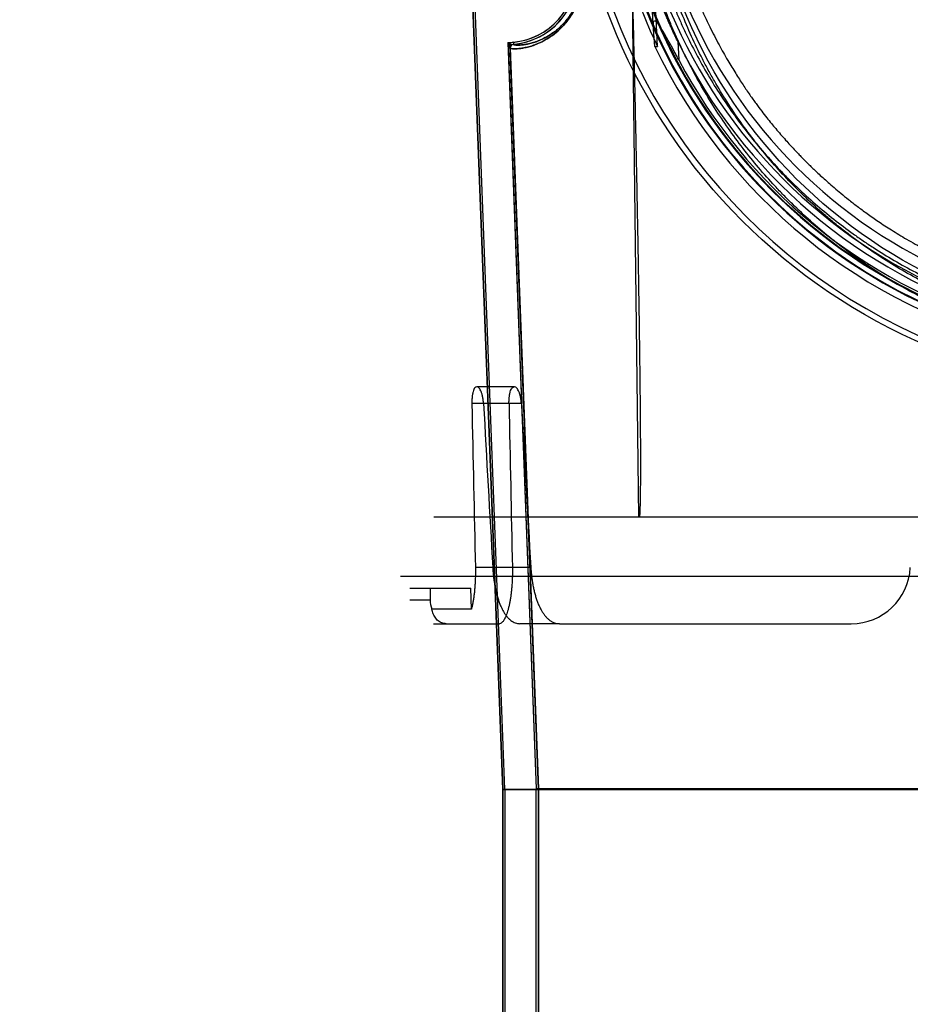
# Model space of a CAD drawing. Header units: millimetres. Extents: x 0 to 297, y 0 to 210.
# Tile 177 of 256: x 55.967 to 56.418, y 158.427 to 158.926. Entities that reach past the tile are written whole.
import ezdxf

# ---------------------------------------------------------------- set-up
doc = ezdxf.new("R2010")
doc.units = ezdxf.units.MM
doc.header["$LTSCALE"] = 16.335
doc.layers.get('0').update_dxf_attribs({"linetype": 'CONTINUOUS'})
for name, color, linetype in [('AXES_REF', 7, 'CONTINUOUS'), ('INTFCLR_1', 7, 'CONTINUOUS'), ('INTFCLR_144815', 7, 'CONTINUOUS'), ('INTFCLR_72935', 7, 'CONTINUOUS')]:
    doc.layers.add(name, color=color, linetype=linetype)

msp = doc.modelspace()

# ---------------------------------------------------------------- linework, layer by layer
at = {"color": 7, "linetype": 'Continuous'}
for radius in [5.8174969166, 5.817, 5.7797484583]:
    msp.add_circle((57.454730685, 154.8339782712), radius, dxfattribs=at)
msp.add_arc((57.454730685, 154.8339782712), 5.76, 278.2771290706, 261.7228709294, dxfattribs=at)
at = {"layer": 'AXES_REF', "color": 9, "linetype": 'Continuous'}
msp.add_circle((57.454730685, 154.8339782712), 5.3067073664, dxfattribs=at)
at = {"layer": 'INTFCLR_1', "color": 6, "linetype": 'Continuous'}
for p, q in [((56.2126896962, 158.5359899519), (56.1815484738, 159.3510800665)), ((56.2116317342, 158.5359697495), (56.18049190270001, 159.351023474)), ((56.21423611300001, 158.9115670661), (56.2285737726, 158.5362932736)), ((56.2152933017, 158.9116074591), (56.215292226, 158.9116763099)), ((56.2152933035, 158.9116074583), (56.2296317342, 158.5363134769)), ((56.2116317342, 158.5359697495), (56.2116317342, 156.9339697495)), ((56.2116317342, 158.5359697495), (56.8734941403, 158.5359697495)), ((56.2126896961, 158.5359798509), (56.2126896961, 156.9339697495)), ((56.2285737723, 158.1954153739), (56.2285737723, 158.5363033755)), ((56.2285737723, 158.5363033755), (56.85655248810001, 158.5363033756)), ((56.2296317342, 158.5363134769), (56.2296317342, 158.195415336))]:
    msp.add_line(p, q, dxfattribs=at)
at = {"layer": 'INTFCLR_1', "color": 9, "linetype": 'Continuous'}
for p, q in [((56.2168438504, 158.9145236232), (56.2169356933, 158.9134696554)), ((56.2152933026, 158.9116074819), (56.2142361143, 158.9115670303))]:
    msp.add_line(p, q, dxfattribs=at)
msp.add_circle((56.5425629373, 159.0279782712), 0.258, dxfattribs=at)
at = {"layer": 'INTFCLR_1', "color": 6, "linetype": 'Continuous'}
for centre, radius, start, end in [((56.2138375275, 158.949023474), 0.0346305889, 274.980118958, 2.1879700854), ((56.2138375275, 158.949023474), 0.03568855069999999, 274.9801838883, 2.1879705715), ((56.2170921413, 158.9116763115), 0.002858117, 94.98447989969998, 182.1905407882), ((56.2170921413, 158.9116763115), 0.0018001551, 94.984475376, 180)]:
    msp.add_arc(centre, radius, start, end, dxfattribs=at)
at = {"layer": 'INTFCLR_1', "color": 9, "linetype": 'Continuous'}
for points, knots in [([(56.6544411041, 158.7900692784), (56.64665902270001, 158.7862765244), (56.6306176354, 158.7794372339), (56.6097160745, 158.7729486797), (56.595757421, 158.7697758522), (56.5891975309, 158.7685088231), (56.5847936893, 158.767718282), (56.5726867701, 158.7657907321), (56.5526636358, 158.7639375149), (56.5325419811, 158.7641985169), (56.5202735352, 158.7651680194), (56.5157936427, 158.7656118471), (56.509117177, 158.766362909), (56.49486023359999, 158.7684440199), (56.4733493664, 158.7733244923), (56.4556548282, 158.7793113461), (56.4455290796, 158.7834000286), (56.4415225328, 158.7850775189), (56.4346297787, 158.7881186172), (56.4212481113, 158.7946344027), (56.4030131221, 158.8052499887), (56.3876793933, 158.8163027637), (56.37878646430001, 158.8235640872), (56.3756028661, 158.8262606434), (56.370901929, 158.8303403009), (56.3610605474, 158.8394086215), (56.3469679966, 158.8543707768), (56.3317841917, 158.8738553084), (56.32233626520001, 158.8886467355), (56.3172129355, 158.8976856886), (56.3151794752, 158.9013746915), (56.31172714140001, 158.9079111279), (56.3052433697, 158.9213265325), (56.29889776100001, 158.9372964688), (56.2936667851, 158.9538711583), (56.2891444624, 158.9711240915), (56.2850737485, 158.9933618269), (56.2835348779, 159.0126050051), (56.28327740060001, 159.0240098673), (56.2832327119, 159.0286048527), (56.2833085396, 159.0365827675), (56.2840572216, 159.0523065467), (56.2859768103, 159.0678734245), (56.2882239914, 159.0798873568), (56.2891145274, 159.0842045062), (56.2905123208, 159.0905827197), (56.2928714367, 159.0999732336), (56.29657721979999, 159.112201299), (56.3021793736, 159.1279554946), (56.3080033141, 159.1412892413), (56.3136154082, 159.1523327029), (56.3174953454, 159.1595473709), (56.32465145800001, 159.1718139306), (56.3360131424, 159.1885291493), (56.3514261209, 159.2072515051), (56.3642691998, 159.2202014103), (56.3726090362, 159.227680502), (56.3757233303, 159.2303751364), (56.3804558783, 159.2343725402), (56.39100479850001, 159.2427580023), (56.40827960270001, 159.2545700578), (56.4229993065, 159.2626567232), (56.4306015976, 159.2663580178)], [0, 0, 0, 0, 0.0316060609, 0.0635406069, 0.07975651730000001, 0.0838444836, 0.0879320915, 0.0960907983, 0.1285991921, 0.1611989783, 0.1694097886, 0.173526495, 0.1776339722, 0.1939379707, 0.2261052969, 0.2580138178, 0.2620009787, 0.2659733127, 0.273871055, 0.2895030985, 0.3202911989, 0.3507747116, 0.3583934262, 0.3622044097, 0.3660061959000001, 0.3811173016, 0.4110448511, 0.4409258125, 0.4711799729, 0.4750127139, 0.4788584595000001, 0.4865582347, 0.5019977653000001, 0.5332401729, 0.5491816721, 0.5654318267, 0.5983319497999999, 0.6315729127, 0.6357728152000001, 0.6399804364, 0.648348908, 0.6648970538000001, 0.6974320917, 0.7054938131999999, 0.7095177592, 0.7135247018, 0.7293322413, 0.7448511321, 0.7601545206, 0.7903607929, 0.7978752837, 0.8053790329, 0.8202649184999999, 0.8497067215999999, 0.8790537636, 0.9086837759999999, 0.9161831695, 0.9199497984, 0.9237184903, 0.9387994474, 0.9691302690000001, 1, 1, 1, 1]), ([(56.2523921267, 158.9504884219), (56.25242747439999, 158.9495596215), (56.2524310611, 158.9477257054), (56.2522436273, 158.9450211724), (56.2518822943, 158.9424251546), (56.2513706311, 158.9399641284), (56.2507352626, 158.9376553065), (56.24978523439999, 158.9348721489), (56.2484233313, 158.9317591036), (56.246837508, 158.9289578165), (56.24551973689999, 158.9269749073), (56.2442430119, 158.9252270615), (56.2429212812, 158.9236351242), (56.241569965, 158.9221918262), (56.2397151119, 158.9203530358), (56.2369762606, 158.9180601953), (56.2333192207, 158.9156993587), (56.2304167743, 158.9142443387), (56.2282595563, 158.9133582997), (56.226357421, 158.9126766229), (56.2241859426, 158.9120485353), (56.22183333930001, 158.9115619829), (56.21983819, 158.9112987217), (56.2179508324, 158.9111726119), (56.2164731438, 158.9112198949), (56.2155871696, 158.9113663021), (56.2152964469, 158.9115247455), (56.2152933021, 158.9116074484)], [0, 0, 0, 0, 0.04606302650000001, 0.0907920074, 0.1342492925, 0.1758550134, 0.2152769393, 0.2528453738, 0.3215264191, 0.383317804, 0.4121117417, 0.4394812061, 0.4905584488, 0.5145211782, 0.5374455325, 0.6199804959, 0.6909408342, 0.752723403, 0.7805779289, 0.8064782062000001, 0.8528357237, 0.8924431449, 0.9255126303, 0.9522453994, 0.9869082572, 0.9958984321, 1, 1, 1, 1]), ([(56.2522078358, 158.9490237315), (56.2522058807, 158.947762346), (56.25209553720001, 158.9456617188), (56.2516971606, 158.9427868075), (56.25121068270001, 158.9404362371), (56.2506064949, 158.9382313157), (56.2497031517, 158.9355739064), (56.2484082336, 158.9326020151), (56.24689999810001, 158.9299276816), (56.2456467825, 158.9280351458), (56.2444327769, 158.926367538), (56.2418872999, 158.9232908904), (56.238280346, 158.920023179), (56.2340504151, 158.9172892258), (56.2312920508, 158.9159064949), (56.229242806, 158.9150663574), (56.2274359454, 158.9144211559), (56.2253772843, 158.9138288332), (56.223133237, 158.9133723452), (56.2212696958, 158.9131321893), (56.2193822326, 158.9130145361), (56.2182470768, 158.9130999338), (56.216943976, 158.9132235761), (56.2169353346, 158.913469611)], [0, 0, 0, 0, 0.06739847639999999, 0.112147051, 0.1549824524, 0.1955616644, 0.2342243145, 0.304879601, 0.368413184, 0.3980066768, 0.4261284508, 0.4785887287, 0.6112138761, 0.6839464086, 0.7472281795, 0.7757461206, 0.8022566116, 0.8496911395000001, 0.890205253, 0.9240245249, 0.9513618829, 0.9868457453, 1, 1, 1, 1])]:
    msp.add_open_spline(points, degree=3, knots=knots, dxfattribs=at)
at = {"layer": 'INTFCLR_144815', "color": 9, "linetype": 'Continuous'}
for p, q in [((56.2805182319, 158.6739782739), (56.2763495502, 159.0116429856)), ((56.2878194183, 158.923273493), (56.2865003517, 158.9490270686)), ((56.3002643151, 158.9148507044), (56.3007375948, 158.9056103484)), ((56.2174645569, 158.7399782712), (56.1983748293, 158.7399782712)), ((56.22099602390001, 158.7314492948), (56.1959196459, 158.7314492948)), ((56.2257697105, 158.6484081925), (56.1976831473, 158.6484081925)), ((56.1645629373, 158.6319782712), (56.1747690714, 158.6319782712)), ((56.1765629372, 158.6199782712), (56.2099589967, 158.6199782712)), ((56.2403623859, 158.6199782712), (56.2202663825, 158.6199782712))]:
    msp.add_line(p, q, dxfattribs=at)
at = {"layer": 'INTFCLR_144815', "color": 6, "linetype": 'Continuous'}
for p, q in [((56.2899974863, 158.9123542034), (56.2881355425, 158.9487454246)), ((56.2886060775, 158.9123470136), (56.28781835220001, 158.923285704)), ((56.2886060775, 158.9123470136), (56.2899979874, 158.912354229)), ((56.9084676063, 158.6739782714), (56.17665826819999, 158.6739782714)), ((56.1596949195, 158.6439782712), (56.925430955, 158.6439782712)), ((56.1645629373, 158.6379782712), (56.19532562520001, 158.6379782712)), ((56.1747690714, 158.6379782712), (56.1747690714, 158.6319782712)), ((56.1957077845, 158.6273648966), (56.19532562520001, 158.6379782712)), ((56.1957077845, 158.6273648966), (56.175716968, 158.6273648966)), ((56.2403623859, 158.6199782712), (56.38809400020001, 158.6199782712))]:
    msp.add_line(p, q, dxfattribs=at)
at = {"layer": 'INTFCLR_144815', "color": 9, "linetype": 'Continuous'}
msp.add_circle((56.5425629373, 159.0339782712), 0.2967156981, dxfattribs=at)
for centre, radius, start, end in [((56.5425629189, 159.0339259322), 0.2937157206, 179.9897900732, 0.0102098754), ((56.5425629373, 159.034115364), 0.2782453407, 180.028230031, 359.9717699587), ((56.5425629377, 159.0339459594), 0.2778264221, 179.9933364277, 0.0066635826), ((56.5425629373, 159.0340630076), 0.2752457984, 180.0176390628, 359.9823609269), ((56.5425629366, 159.033893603), 0.2748268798, 179.982348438, 0.0176515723)]:
    msp.add_arc(centre, radius, start, end, dxfattribs=at)
at = {"layer": 'INTFCLR_144815', "color": 6, "linetype": 'Continuous'}
for centre, radius, start, end in [((56.5425629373, 159.0339782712), 0.267, 180.0510065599, 359.9489934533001), ((56.5425629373, 159.0339782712), 0.258, 180, 359.9999999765), ((56.5425629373, 159.0339782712), 0.2803243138, 191.2877879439, 205.7133570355), ((56.5425629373, 159.0339782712), 0.2815811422, 205.5916832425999, 256.2414276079), ((56.5425629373, 159.0339782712), 0.27, 206.1813150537, 252.9936921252), ((56.5425629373, 159.0339782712), 0.2737842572, 207.9606619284, 253.2357535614), ((56.38809400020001, 158.6499782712), 0.03, 269.9999999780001, 357.0000000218), ((56.1864934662, 158.6319835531), 0.0117244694, 180.0258120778, 203.1992969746)]:
    msp.add_arc(centre, radius, start, end, dxfattribs=at)
for centre, major_axis, start_param, end_param in [((56.5425629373, 163.498184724), (0, 10.0701093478), -4.2192934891, -4.2099081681), ((56.5425629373, 171.1168156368), (0, 15.1466162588), -3.7549873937, -3.7453978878), ((56.5425629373, 163.0863251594), (0, 9.452005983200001), -4.233565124, -4.2236405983), ((56.5425629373, 170.7049560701), (0, 14.5285128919), -3.7437095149, -3.7335425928)]:
    msp.add_ellipse(centre, major_axis=major_axis, ratio=0.0390783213, start_param=start_param, end_param=end_param, dxfattribs=at)
for points, knots in [([(56.2906728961, 159.0339782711), (56.2906758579, 159.0302951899), (56.2908410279, 159.0229226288), (56.2915673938, 159.0118715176), (56.2927780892, 159.0008045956), (56.294486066, 158.9897005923), (56.2967152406, 158.9785214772), (56.2994940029, 158.9672533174), (56.3028581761, 158.9558841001), (56.30684447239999, 158.9444213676), (56.3113749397, 158.9331725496), (56.3161808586, 158.9227075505), (56.3209074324, 158.9134939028), (56.3253241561, 158.9056324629), (56.3294113, 158.898889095), (56.3331738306, 158.8930687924), (56.3366304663, 158.8880107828), (56.3397848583, 158.8836124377), (56.3426536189, 158.8797770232), (56.3452537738, 158.8764263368), (56.34762730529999, 158.873465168), (56.3499535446, 158.870645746), (56.3523429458, 158.8678325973), (56.3547689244, 158.8650625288), (56.3570496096, 158.8625324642), (56.359088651, 158.8603270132), (56.3609085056, 158.8584020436), (56.3625314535, 158.8567188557), (56.3640537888, 158.8551671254), (56.36560047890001, 158.8536165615), (56.3672991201, 158.851943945), (56.36919985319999, 158.8501090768), (56.37133524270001, 158.8480925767), (56.3737397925, 158.8458770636), (56.3764500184, 158.8434474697), (56.3795030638, 158.8407930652), (56.38295401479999, 158.837893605), (56.3868572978, 158.8347375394), (56.3912833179, 158.8313099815), (56.39632778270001, 158.8275890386), (56.4021097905, 158.8235543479), (56.40877300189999, 158.8191929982), (56.4164718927, 158.8145148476), (56.4254366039, 158.809523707), (56.43575014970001, 158.8043548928), (56.4470759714, 158.7993526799), (56.4589001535, 158.7948320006), (56.47079807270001, 158.7909553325), (56.4827339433, 158.7877104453), (56.4946910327, 158.7850817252), (56.50667553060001, 158.7830518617), (56.5186542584, 158.7816136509), (56.5306208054, 158.7807567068), (56.5385888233, 158.7805670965), (56.5425629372, 158.7805670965)], [0, 0, 0, 0, 0.0278433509, 0.0557285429, 0.083699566, 0.1119794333, 0.1406325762, 0.1698467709, 0.1996862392, 0.2302331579, 0.2615586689, 0.2913262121, 0.3172584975, 0.3398211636, 0.3594801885, 0.3768602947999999, 0.3922082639, 0.4057894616, 0.4177749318, 0.4284144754, 0.4378506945, 0.4464634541, 0.456046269, 0.4657523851, 0.4742990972, 0.4817962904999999, 0.4884585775, 0.4943248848, 0.4994721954, 0.5048918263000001, 0.510881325, 0.5174938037, 0.5248635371, 0.5330841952, 0.5422107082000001, 0.5523788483, 0.5636668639, 0.5762833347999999, 0.5903234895, 0.6059832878, 0.6236658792, 0.6436173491, 0.6661769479, 0.6917559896, 0.7211635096, 0.7533574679, 0.7853151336, 0.8168215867, 0.8479181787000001, 0.8787852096, 0.9093365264, 0.9397732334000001, 0.9699565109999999, 1, 1, 1, 1]), ([(56.3002643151, 158.9148507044), (56.2998474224, 158.9156986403), (56.2990669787, 158.9173091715), (56.2979815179, 158.9196087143), (56.29703174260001, 158.9216726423), (56.2961821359, 158.9235578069), (56.295362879, 158.9254169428), (56.29455576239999, 158.9272858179), (56.2937819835, 158.9291188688), (56.2930950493, 158.930778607), (56.29250008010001, 158.9322468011), (56.2919532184, 158.9336199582), (56.291407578, 158.935009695), (56.2908241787, 158.9365245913), (56.2901943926, 158.9381949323), (56.2895557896, 158.9399241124), (56.2889616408, 158.9415798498), (56.2884381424, 158.9430552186), (56.2880171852, 158.9443123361), (56.28748907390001, 158.945733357), (56.287386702, 158.9469054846), (56.2858700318, 158.9491351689), (56.2865003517, 158.9490270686)], [0, 0, 0, 0, 0.0768592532, 0.145573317, 0.2068404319, 0.2616662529, 0.3137702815, 0.3720987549, 0.4272555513, 0.4756149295, 0.5182120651, 0.5561154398, 0.5958429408, 0.6396585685, 0.6881590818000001, 0.7410643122, 0.7895390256, 0.8314493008, 0.8677969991, 0.8991994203, 0.9479793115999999, 1, 1, 1, 1]), ([(56.2771203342, 158.9456750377), (56.2773159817, 158.9377517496), (56.2776815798, 158.9226193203), (56.2781836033, 158.9009156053), (56.27862197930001, 158.881137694), (56.27900538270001, 158.8630897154), (56.2793409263, 158.8466034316), (56.2796345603, 158.83153174), (56.2798913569, 158.8177432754), (56.28011568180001, 158.80511982), (56.2803113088, 158.7935550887), (56.2804815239, 158.7829528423), (56.2806291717, 158.773227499), (56.2807567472, 158.7643013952), (56.2808664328, 158.7561048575), (56.2809601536, 158.7485742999), (56.2810395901, 158.7416533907), (56.2811062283, 158.7352911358), (56.28116139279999, 158.7294403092), (56.281206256, 158.7240576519), (56.2812418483, 158.7191044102), (56.2812690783, 158.7145458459), (56.28128875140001, 158.7103500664), (56.28130157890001, 158.706487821), (56.2813081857, 158.7029323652), (56.281309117, 158.6996591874), (56.2813048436, 158.696645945), (56.2812957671, 158.6938724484), (56.28128222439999, 158.6913204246), (56.2812644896, 158.6889732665), (56.2812427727, 158.6868158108), (56.28121721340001, 158.6848341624), (56.2811878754, 158.683015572), (56.2811547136, 158.6813483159), (56.2811175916, 158.6798217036), (56.28107608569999, 158.6784263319), (56.2810298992, 158.6771540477), (56.2809627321, 158.6756843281), (56.2808999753, 158.6746380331), (56.280837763, 158.6739782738)], [0, 0, 0, 0, 0.08749767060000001, 0.167106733, 0.2396673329, 0.3058941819, 0.366396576, 0.4217092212, 0.4723132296, 0.5186439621, 0.5610908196, 0.6000030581, 0.6357050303, 0.6684684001, 0.6985549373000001, 0.7262007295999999, 0.7516101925, 0.7749649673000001, 0.7964421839, 0.8162046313, 0.8343901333, 0.8511260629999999, 0.8665308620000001, 0.8807109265, 0.8937644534, 0.9057822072, 0.9168459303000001, 0.9270298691, 0.9364010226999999, 0.945019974, 0.9529425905, 0.9602199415, 0.9668986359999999, 0.9730219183, 0.978629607, 0.9837569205, 0.9884332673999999, 0.9926841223, 1, 1, 1, 1]), ([(56.3007375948, 158.9056103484), (56.3003571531, 158.906327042), (56.2996044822, 158.9077400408), (56.2984919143, 158.9098126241), (56.2974242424, 158.9117837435), (56.2964182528, 158.9136209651), (56.2954852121, 158.9153027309), (56.2946314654, 158.9168172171), (56.2938596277, 158.9181609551), (56.2931682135, 158.9193372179), (56.2924023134, 158.92061026), (56.2915995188, 158.9218744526), (56.2907264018, 158.923208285), (56.2898790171, 158.9241980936), (56.289189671, 158.9253025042), (56.2873942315, 158.9251543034), (56.28777880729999, 158.9238450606), (56.2878194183, 158.923273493)], [0, 0, 0, 0, 0.0949388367, 0.1873199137, 0.2752322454, 0.3572281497, 0.4323987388, 0.5002600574, 0.5606467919, 0.6137050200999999, 0.659919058, 0.7344074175, 0.7892472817, 0.8453892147, 0.8892386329, 0.9329552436, 1, 1, 1, 1]), ([(56.1983748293, 158.7399782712), (56.198026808, 158.7399782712), (56.1973872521, 158.7395296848), (56.1968708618, 158.7385606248), (56.1965422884, 158.7376048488), (56.1963269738, 158.7366969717), (56.19618480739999, 158.7359223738), (56.1960718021, 158.7350948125), (56.1959880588, 158.7342234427), (56.1959339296, 158.7333184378), (56.1959095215, 158.732389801), (56.1959130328, 158.7317642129), (56.1959196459, 158.7314492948)], [0, 0, 0, 0, 0.1117384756, 0.2185047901, 0.3551454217, 0.4336868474, 0.5181926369, 0.607837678, 0.7017922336, 0.7991792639, 0.8988675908, 1, 1, 1, 1]), ([(56.2018351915, 158.7314492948), (56.2018181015, 158.7317571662), (56.20177303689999, 158.7323666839), (56.20167292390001, 158.7332707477), (56.2015419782, 158.7341520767), (56.2013805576, 158.7350038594), (56.2011900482, 158.7358158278), (56.2009726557, 158.7365808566), (56.20066529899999, 158.7374858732), (56.2002448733, 158.7384268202), (56.1996155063, 158.7394263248), (56.1989216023, 158.7399782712), (56.1984847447, 158.7399782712)], [0, 0, 0, 0, 0.09638706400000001, 0.1910012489, 0.2842721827, 0.3748432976, 0.4619165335, 0.5449254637, 0.623250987, 0.7610178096, 0.8634407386, 1, 1, 1, 1]), ([(56.2147345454, 158.7314492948), (56.21472813, 158.7317655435), (56.2147256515, 158.7323933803), (56.2147534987, 158.7333244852), (56.2148127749, 158.7342301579), (56.2149031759, 158.7351006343), (56.2150242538, 158.7359264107), (56.2151758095, 158.736698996), (56.2154052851, 158.737605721), (56.2157538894, 158.7385622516), (56.2163116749, 158.7395411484), (56.216982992, 158.7399782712), (56.2173482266, 158.7399782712)], [0, 0, 0, 0, 0.1006862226, 0.1998055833, 0.2964570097, 0.3895246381, 0.4783006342, 0.56204692, 0.6399735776, 0.7760781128, 0.8837417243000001, 1, 1, 1, 1]), ([(56.22099602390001, 158.7314492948), (56.22097868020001, 158.7317543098), (56.2209326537, 158.7323582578), (56.2208297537, 158.7332543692), (56.2206946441, 158.7341286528), (56.22052763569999, 158.7349747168), (56.22032998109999, 158.7357824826), (56.22010380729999, 158.7365451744), (56.2197823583, 158.7374518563), (56.2193378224, 158.7384049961), (56.2186628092, 158.7394289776), (56.2179228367, 158.7399782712), (56.2174645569, 158.7399782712)], [0, 0, 0, 0, 0.0945188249, 0.1873381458, 0.2789980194, 0.3681456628, 0.4540559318, 0.5362124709, 0.614070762, 0.7519309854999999, 0.8582161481, 1, 1, 1, 1]), ([(56.1976831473, 158.6484081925), (56.1977001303, 158.6476173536), (56.1977163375, 158.6460436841), (56.1976873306, 158.6436986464), (56.1976055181, 158.6413898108), (56.19747232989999, 158.6391315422), (56.1972895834, 158.6369367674), (56.1970593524, 158.6348211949), (56.1967847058, 158.6327968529), (56.1964690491, 158.6308778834), (56.1961156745, 158.6290763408), (56.1958480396, 158.6279203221), (56.1957077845, 158.6273648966)], [0, 0, 0, 0, 0.1119712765, 0.2227468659, 0.331944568, 0.4389686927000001, 0.5429365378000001, 0.6436644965, 0.740168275, 0.8320777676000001, 0.9189100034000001, 1, 1, 1, 1]), ([(56.2064921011, 158.6484081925), (56.2065362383, 158.6476291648), (56.2066465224, 158.6460808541), (56.2068787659, 158.6437763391), (56.2071766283, 158.6415087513), (56.2075386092, 158.639298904), (56.2079645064, 158.6371537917), (56.2084549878, 158.6350785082), (56.2090105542, 158.6330855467), (56.2096256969, 158.631202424), (56.2102983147, 158.629436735), (56.21103552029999, 158.6277784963), (56.2118367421, 158.6262454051), (56.21270204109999, 158.624848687), (56.213622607, 158.6236088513), (56.21460815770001, 158.6225240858), (56.2156518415, 158.6216131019), (56.2167508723, 158.6208881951), (56.2178923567, 158.6203648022), (56.2190688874, 158.6200483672), (56.21986718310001, 158.6199782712), (56.2202663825, 158.6199782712)], [0, 0, 0, 0, 0.0689076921, 0.1370575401, 0.2045183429, 0.2708503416, 0.3347786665, 0.3976164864, 0.4591268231, 0.5174375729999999, 0.5725050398, 0.6259176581, 0.6776090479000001, 0.7251486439, 0.7708744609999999, 0.8137925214, 0.8543358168, 0.8928999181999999, 0.9296627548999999, 0.9647459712, 1, 1, 1, 1]), ([(56.21643963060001, 158.6484081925), (56.2164557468, 158.6476326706), (56.21646979, 158.6460946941), (56.2164371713, 158.6438050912), (56.2163521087, 158.6415567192), (56.2162159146, 158.6393623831), (56.2160305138, 158.6372308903), (56.2157983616, 158.6351722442), (56.2155212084, 158.6331912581), (56.2152015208, 158.6313017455), (56.21484303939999, 158.6295181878), (56.21445081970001, 158.6278569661), (56.2140283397, 158.6263288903), (56.2135841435, 158.6249518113), (56.2131323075, 158.6237631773), (56.2127011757, 158.6227960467), (56.21218870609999, 158.6218293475), (56.2114886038, 158.6207439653), (56.2105458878, 158.6199782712), (56.2099589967, 158.6199782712)], [0, 0, 0, 0, 0.0772791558, 0.1532128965, 0.2281083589, 0.3014151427, 0.3722255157, 0.4412408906, 0.5077873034, 0.5714809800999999, 0.6321337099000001, 0.6889993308, 0.7414979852, 0.7900363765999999, 0.8331168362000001, 0.8680715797, 0.8956062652, 0.9415301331, 1, 1, 1, 1]), ([(56.2257697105, 158.6484081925), (56.225814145, 158.6476436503), (56.2259255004, 158.6461216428), (56.2261613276, 158.6438543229), (56.226465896, 158.6416168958), (56.2268386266, 158.6394244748), (56.2272794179, 158.637287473), (56.2277878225, 158.6352217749), (56.2283646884, 158.6332351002), (56.2290099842, 158.6313392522), (56.22972302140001, 158.6295487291), (56.23050495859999, 158.627871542), (56.2313529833, 158.6263249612), (56.23226927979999, 158.624915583), (56.2332507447, 158.6236583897), (56.2342973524, 158.6225636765), (56.2354071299, 158.6216432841), (56.23657475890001, 158.6209107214), (56.2377974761, 158.6203759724), (56.2390652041, 158.6200503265), (56.2399309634, 158.6199782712), (56.2403623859, 158.6199782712)], [0, 0, 0, 0, 0.0666103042, 0.132710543, 0.1982396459, 0.2629766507, 0.3261011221, 0.387982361, 0.4479595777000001, 0.5059787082, 0.5621024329, 0.6155079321, 0.6668329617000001, 0.7153899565, 0.7615663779, 0.8053575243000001, 0.8468667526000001, 0.8866519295, 0.924856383, 0.962475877, 1, 1, 1, 1]), ([(56.182847, 158.6199782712), (56.1825436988, 158.6199782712), (56.1819655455, 158.6200206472), (56.1810987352, 158.6202100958), (56.1802126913, 158.6205403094), (56.1792880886, 158.6210648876), (56.1783880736, 158.6217964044), (56.17757889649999, 158.6227044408), (56.1769009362, 158.6237459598), (56.1763605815, 158.6248858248), (56.1759590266, 158.626097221), (56.17578334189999, 158.6269374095), (56.175716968, 158.6273648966)], [0, 0, 0, 0, 0.0813132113, 0.1547295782, 0.2372191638, 0.3338683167, 0.4383941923, 0.5467406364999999, 0.6586194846, 0.7704169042, 0.8840201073, 1, 1, 1, 1])]:
    msp.add_open_spline(points, degree=3, knots=knots, dxfattribs=at)
at = {"layer": 'INTFCLR_144815', "color": 9, "linetype": 'Continuous'}
for points, knots in [([(56.52779191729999, 158.7568974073), (56.51992265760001, 158.7573476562), (56.50345678, 158.759048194), (56.4829771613, 158.7631716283), (56.4694388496, 158.7669699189), (56.4632426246, 158.7689181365), (56.459127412, 158.7702686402), (56.4479932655, 158.77415391), (56.4302905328, 158.7815788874), (56.4115734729, 158.7916588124), (56.399077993, 158.7995902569), (56.39210958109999, 158.8043697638), (56.3818798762, 158.8117481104), (56.3704739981, 158.8210392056), (56.35976839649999, 158.83107708), (56.3538534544, 158.8370206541), (56.3451972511, 158.8461293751), (56.333006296, 158.8605278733), (56.3185142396, 158.881185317), (56.3079710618, 158.8995424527), (56.3019007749, 158.9120012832), (56.2992325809, 158.9178992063), (56.2974894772, 158.9218731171), (56.2928708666, 158.9329150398), (56.2863052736, 158.9515493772), (56.2814618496, 158.970780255), (56.2791672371, 158.982778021), (56.2783990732, 158.9872149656), (56.2773226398, 158.9938989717), (56.27553777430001, 159.0075147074), (56.2747191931, 159.0201038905), (56.27453368, 159.0281876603)], [0, 0, 0, 0, 0.0579960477, 0.1216075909, 0.1534412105, 0.1614161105, 0.1693984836, 0.1853084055, 0.2481800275, 0.3103966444, 0.3414785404, 0.3570416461, 0.3725645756, 0.4342808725, 0.4650884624, 0.4805165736, 0.4959725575, 0.5575426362, 0.6191124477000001, 0.6814044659, 0.7130732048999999, 0.7210533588, 0.7290343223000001, 0.7450012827, 0.8091155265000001, 0.8741835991, 0.8906916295, 0.8989896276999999, 0.9073150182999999, 0.9405046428, 1, 1, 1, 1]), ([(56.278415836, 159.028111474), (56.2785917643, 159.0203538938), (56.2793900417, 159.0082844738), (56.28114220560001, 158.995238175), (56.2821979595, 158.988845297), (56.2829517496, 158.984600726), (56.2852053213, 158.9731179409), (56.2899683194, 158.9547092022), (56.2964232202, 158.936891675), (56.30096332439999, 158.9263366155), (56.3026781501, 158.9225352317), (56.3053046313, 158.9168903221), (56.311284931, 158.9049584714), (56.3216733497, 158.8873834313), (56.335949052, 158.8676172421), (56.3479486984, 158.853854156), (56.356468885, 158.8451466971), (56.3622995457, 158.8394567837), (56.3728614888, 158.8298403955), (56.3841008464, 158.8209530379), (56.3941747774, 158.8138987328), (56.4010469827, 158.8093227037), (56.4133787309, 158.8017243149), (56.4318455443, 158.7920732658), (56.4492883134, 158.7849744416), (56.4602601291, 158.7812586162), (56.4643185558, 158.7799659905), (56.4704320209, 158.7781004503), (56.4837934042, 158.7744625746), (56.5021855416, 158.7708702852), (56.5165570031, 158.7692770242), (56.5224695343, 158.768823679)], [0, 0, 0, 0, 0.0596440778, 0.0928240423, 0.1011490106, 0.1094475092, 0.1259595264, 0.1910905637, 0.255365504, 0.2713912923, 0.2794047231, 0.2874194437, 0.3192469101, 0.3819601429, 0.4441037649, 0.5064173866, 0.5220877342, 0.5377410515, 0.5690320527, 0.6318516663, 0.6476799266, 0.6635601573, 0.6953077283, 0.7589802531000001, 0.8234733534, 0.8398143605, 0.8480158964, 0.8562115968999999, 0.8889438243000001, 0.9544198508, 1, 1, 1, 1])]:
    msp.add_open_spline(points, degree=3, knots=knots, dxfattribs=at)
at = {"layer": 'INTFCLR_72935', "color": 6, "linetype": 'Continuous'}
for p, q in [((56.21269008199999, 158.5359798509), (56.1815481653, 159.3510881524)), ((56.18049190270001, 159.351023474), (56.2116317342, 158.5359697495)), ((56.2141281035, 158.9143941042), (56.2285733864, 158.5363033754)), ((56.2296317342, 158.5363134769), (56.21522627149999, 158.9133619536)), ((56.2116317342, 156.9339697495), (56.2116317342, 158.5359697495)), ((56.8734941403, 158.5359697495), (56.2116317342, 158.5359697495)), ((56.2126896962, 158.5359899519), (56.2126896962, 156.9339697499)), ((56.85655210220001, 158.5363033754), (56.2285733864, 158.5363033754)), ((56.2285737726, 158.1925841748), (56.2285737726, 158.5362932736)), ((56.2296317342, 158.1936583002), (56.2296317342, 158.5363134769))]:
    msp.add_line(p, q, dxfattribs=at)
for centre, radius, start, end in [((56.2138375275, 158.949023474), 0.0346305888, 270.4807587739, 2.1879700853), ((56.2138375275, 158.949023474), 0.03568855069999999, 272.230106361, 2.1879705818), ((56.2822882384, 158.9858135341), 0.0987245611, 226.3376594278, 227.2123202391)]:
    msp.add_arc(centre, radius, start, end, dxfattribs=at)
at = {"layer": 'INTFCLR_72935', "color": 9, "linetype": 'Continuous'}
for points, knots in [([(56.215293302, 158.9116074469), (56.21529648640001, 158.9115236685), (56.2155923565, 158.9113646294), (56.2164842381, 158.9112189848), (56.2179687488, 158.9111733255), (56.2198555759, 158.9112992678), (56.2218401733, 158.9115640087), (56.2241809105, 158.9120474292), (56.22634498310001, 158.9126727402), (56.2282440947, 158.9133523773), (56.2303971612, 158.914235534), (56.2332948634, 158.915685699), (56.236953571, 158.9180431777), (56.2400674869, 158.9206461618), (56.242606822, 158.9232584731), (56.2445890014, 158.9256417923), (56.2461717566, 158.9279092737), (56.2473991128, 158.9299496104), (56.2486491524, 158.9322784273), (56.2497718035, 158.9348379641), (56.2507266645, 158.9376268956), (56.25136529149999, 158.9399408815), (56.2518807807, 158.9424153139), (56.2523716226, 158.9459361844), (56.25246172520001, 158.9486596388), (56.2523921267, 158.9504884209)], [0, 0, 0, 0, 0.0041551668, 0.0132580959, 0.0481243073, 0.0748328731, 0.1077100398, 0.1470306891, 0.193272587, 0.2191906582, 0.2469744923, 0.3085725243, 0.3794842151, 0.4622375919, 0.5090695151, 0.5599025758, 0.6157039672, 0.6459269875, 0.6778698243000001, 0.7466574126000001, 0.7841249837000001, 0.823903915, 0.8655496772, 0.9092975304, 1, 1, 1, 1]), ([(56.2169357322, 158.9134696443), (56.2169444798, 158.9132204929), (56.2182603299, 158.913100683), (56.21939933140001, 158.9130147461), (56.2212864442, 158.9131328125), (56.2231401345, 158.9133743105), (56.2253728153, 158.9138279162), (56.22742443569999, 158.9144176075), (56.229228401, 158.9150608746), (56.2312736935, 158.9158982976), (56.2340273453, 158.9172761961), (56.2375045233, 158.9195199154), (56.2404639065, 158.9219998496), (56.2428775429, 158.924490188), (56.2447622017, 158.9267636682), (56.2462669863, 158.9289271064), (56.2474339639, 158.9308742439), (56.2486228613, 158.9330976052), (56.24969041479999, 158.9355413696), (56.25059834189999, 158.9382042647), (56.2512056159, 158.940414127), (56.25169574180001, 158.9427773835), (56.25216232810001, 158.9461404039), (56.2522477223, 158.9487416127), (56.2521812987, 158.9504884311)], [0, 0, 0, 0, 0.0129807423, 0.0477584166, 0.0743718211, 0.1071336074, 0.1463246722, 0.1924294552, 0.2182789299, 0.245996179, 0.3074734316, 0.3782949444, 0.4610117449, 0.5078559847, 0.5587285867, 0.6146033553, 0.6448784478, 0.6768851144, 0.7458380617, 0.7834096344, 0.8233079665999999, 0.8650868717, 0.9089813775, 1, 1, 1, 1])]:
    msp.add_open_spline(points, degree=3, knots=knots, dxfattribs=at)
at = {"layer": 'INTFCLR_72935', "color": 6, "linetype": 'Continuous'}
msp.add_open_spline([(56.2152933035, 158.9116074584), (56.2152724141, 158.9121543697), (56.2154432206, 158.9130474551), (56.2159884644, 158.9130949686)], degree=3, dxfattribs=at)

doc.saveas('drawing.dxf')
